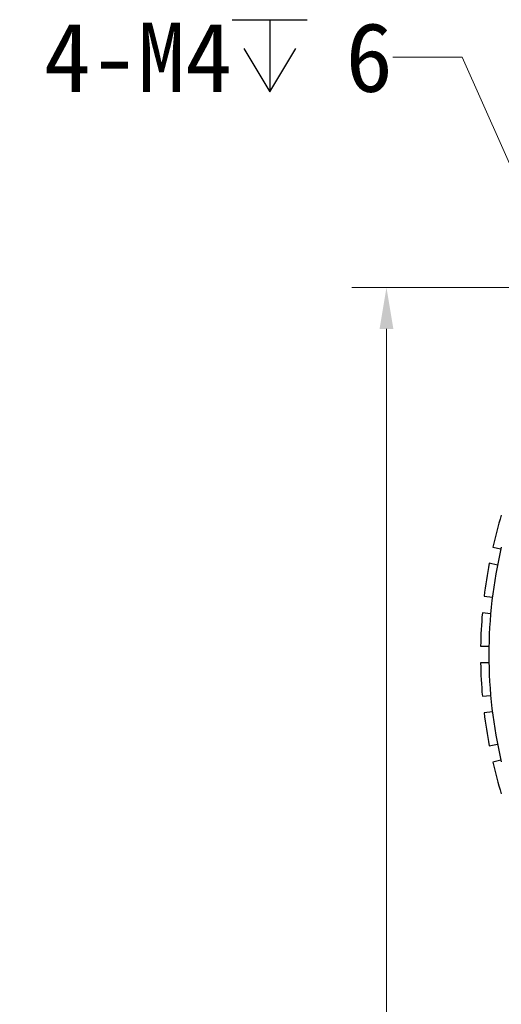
# Model space of a CAD drawing. Header units: millimetres. Extents: x 2329 to 5782, y 1296 to 2780.
# Tile 121 of 123: x 5680 to 5715, y 2290 to 2361. Entities that reach past the tile are written whole.
import ezdxf
from ezdxf.enums import TextEntityAlignment as Align

# ---------------------------------------------------------------- set-up
doc = ezdxf.new("R2010")
doc.units = ezdxf.units.MM
doc.header["$LTSCALE"] = 0.3
for name, color, linetype in [('00_COMPONENTS', 7, 'Continuous'), ('50_ALL_DETAILS', 7, 'Continuous'), ('51__DRAFT_DIMS', 7, 'Continuous')]:
    doc.layers.add(name, color=color, linetype=linetype)
doc.styles.get("Standard").update_dxf_attribs({"font": 'simsun.ttc'})
doc.styles.add('尺寸值样式', font='兰亭黑 GBK.TTF', dxfattribs={"height": 4})
doc.dimstyles.new('1直线标注', dxfattribs={"dimtxt": 4, "dimasz": 3, "dimexe": 2.5, "dimexo": 0, "dimtad": 1, "dimdec": 1, "dimdsep": 46, "dimtxsty": '尺寸值样式', "dimcen": 0, "dimclrd": 8, "dimclre": 8, "dimclrt": 7, "dimadec": 0, "dimazin": 0, "dimtp": 0.001, "dimtm": 0.001, "dimtfac": 1, "dimtdec": 1, "dimtmove": 0, "dimatfit": 0, "dimldrblk": '_FILLED', "dimfxl": 1, "dimtolj": 1, "dimlwd": 15, "dimlwe": 15, "dimarcsym": 0})
doc.dimstyles.new('3小圆直径标注', dxfattribs={"dimtxt": 4, "dimasz": 3, "dimexe": 2.5, "dimexo": 0, "dimtad": 1, "dimtoh": 1, "dimdec": 3, "dimdsep": 46, "dimtxsty": '尺寸值样式', "dimcen": 0, "dimclrd": 8, "dimclre": 8, "dimclrt": 7, "dimadec": 0, "dimazin": 0, "dimtp": 0.001, "dimtm": 0.001, "dimtfac": 1, "dimtdec": 3, "dimtofl": 0, "dimtmove": 0, "dimatfit": 0, "dimldrblk": '_FILLED', "dimfxl": 1, "dimtolj": 1, "dimlwd": 15, "dimlwe": 15, "dimarcsym": 0})

# ---------------------------------------------------------------- blocks, each defined once
blk = doc.blocks.new('*D386')
at = {"layer": '51__DRAFT_DIMS', "color": 8, "lineweight": 15}
for p, q in [((5720.16, 2341.844), (5703.871, 2341.844)), ((5706.371, 2338.844), (5706.371, 2229.844)), ((5720.16, 2226.844), (5703.871, 2226.844))]:
    blk.add_line(p, q, dxfattribs=at)
at = {"layer": '51__DRAFT_DIMS', "color": 8}
for points in [[(5706.871, 2338.844), (5705.871, 2338.844), (5706.371, 2341.844)], [(5705.871, 2229.844), (5706.871, 2229.844), (5706.371, 2226.844)]]:
    blk.add_solid(points, dxfattribs=at)
at = {"layer": 'Defpoints', "color": 0}
for p in [(5720.16, 2341.844), (5706.371, 2226.844), (5720.16, 2226.844)]:
    blk.add_point(p, dxfattribs=at)
at = {"layer": '51__DRAFT_DIMS', "color": 7, "insert": (5700.412, 2284.48), "char_height": 4, "attachment_point": 2, "rotation": 90, "line_spacing_factor": 0.9, "style": '尺寸值样式'}
blk.add_mtext('\\A1;115', dxfattribs=at)
blk = doc.blocks.new('_FILLED')
at = {"color": 0, "linetype": 'ByBlock'}
blk.add_solid([(0, 0), (-1, 0.167), (-1, -0.167)], dxfattribs=at)

msp = doc.modelspace()

# ---------------------------------------------------------------- linework, layer by layer
at = {"layer": '00_COMPONENTS'}
for p, q in [((5714.04412, 2323.10253), (5714.6311, 2322.97776)), ((5714.3816, 2321.80399), (5713.79463, 2321.92875)), ((5713.41726, 2319.54617), (5714.01407, 2319.48345)), ((5713.88863, 2318.29002), (5713.29183, 2318.35275)), ((5713.16558, 2315.94377), (5713.76567, 2315.94377)), ((5713.76567, 2314.74377), (5713.16558, 2314.74377)), ((5713.29183, 2312.3348), (5713.88863, 2312.39753)), ((5714.01407, 2311.2041), (5713.41726, 2311.14137)), ((5713.79463, 2308.75879), (5714.3816, 2308.88356)), ((5714.6311, 2307.70978), (5714.04412, 2307.58502))]:
    msp.add_line(p, q, dxfattribs=at)
for radius, start, end in [(34.5, 163.0434082, 167.0035014), (33.9, 166.7848233, 193.2151767), (34.5, 168.9964986, 173.0035014), (34.5, 174.9964986, 179.0035014), (34.5, 180.9964986, 185.0035014), (34.5, 186.9964986, 191.0035014), (34.5, 192.9964986, 196.9565918)]:
    msp.add_arc((5747.66036, 2315.34377), radius, start, end, dxfattribs=at)
at = {"layer": '50_ALL_DETAILS'}
for p, q in [((5695.23921, 2361.17052), (5700.65588, 2361.17052)), ((5697.94754, 2361.17052), (5697.94754, 2355.96218))]:
    msp.add_line(p, q, dxfattribs=at)
msp.add_lwpolyline([(5696.07254, 2359.08718), (5697.94754, 2355.96218), (5699.82255, 2359.08718)], dxfattribs=at)

# ---------------------------------------------------------------- texts
for s, p in [('4-M4', (5695.23922, 2355.96218)), ('6', (5706.82776, 2355.96218))]:
    msp.add_text(s, height=5, dxfattribs=at).set_placement(p, align=Align.RIGHT)

# ---------------------------------------------------------------- dimensions: what is measured, and where the dimension line sits
at = {"layer": '51__DRAFT_DIMS'}
dim = msp.add_linear_dim(base=(5706.37074, 2226.84377), p1=(5720.16036, 2341.84377), p2=(5720.16036, 2226.84377), angle=270, dimstyle='1直线标注', dxfattribs=at)
dim.commit()
dim.dimension.update_dxf_attribs({"geometry": '*D386', "text_midpoint": (5706.37074, 2284.4805), "dimtype": 160})

# ---------------------------------------------------------------- leaders
at = {"layer": '50_ALL_DETAILS'}
msp.add_leader([(5718.80337, 2342.78243), (5711.82776, 2358.46218), (5706.82776, 2358.46218)], dimstyle='3小圆直径标注', dxfattribs=at)

doc.saveas('drawing.dxf')
